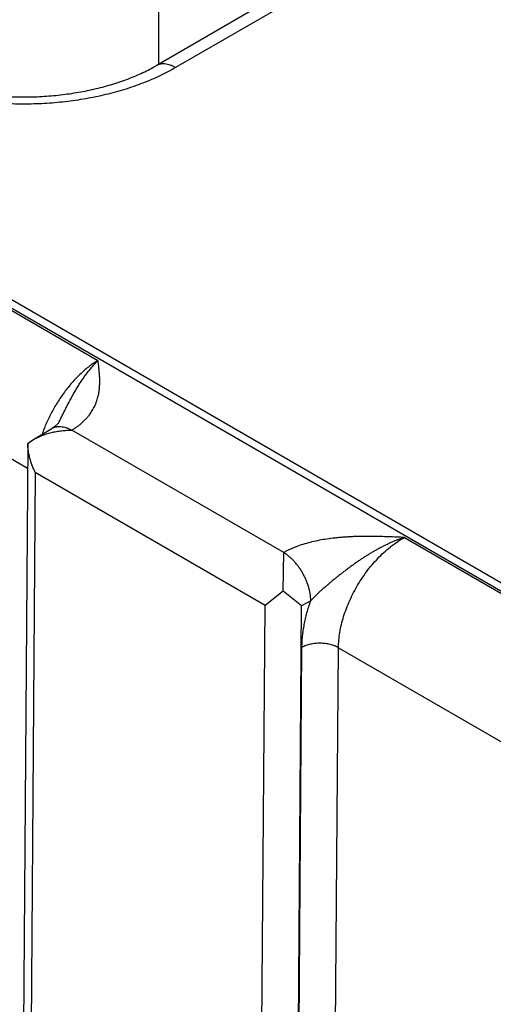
# Model space of a CAD drawing. Header units: inches. Extents: x 0 to 34, y 0 to 22.
# Tile 81 of 124: x 24.814 to 25.177, y 15.634 to 16.389. Entities that reach past the tile are written whole.
import ezdxf

# ---------------------------------------------------------------- set-up
doc = ezdxf.new("R2010")
doc.units = ezdxf.units.IN
doc.header["$LTSCALE"] = 1.87
doc.header["$MEASUREMENT"] = 0
doc.layers.get('0').update_dxf_attribs({"linetype": 'CONTINUOUS'})

msp = doc.modelspace()

# ---------------------------------------------------------------- linework, layer by layer
at = {"color": 7, "linetype": 'CONTINUOUS'}
for p, q in [((21.71096, 17.95587), (26.94226, 14.93538)), ((21.72047, 17.95681), (26.95177, 14.93633)), ((25.29822, 16.57303), (24.9185, 16.35379)), ((25.31322, 16.57155), (24.93351, 16.3523)), ((24.92058, 16.35499), (24.92058, 16.52326)), ((24.45158, 16.37171), (24.87396, 16.12783)), ((24.40098, 16.28711), (24.81991, 16.04523)), ((24.82396, 16.06683), (24.83852, 16.07554)), ((25.01651, 15.98046), (24.85396, 16.07432)), ((24.82005, 16.06406), (24.81646, 15.57806)), ((24.82006, 16.06414), (24.82396, 16.06683)), ((24.82581, 16.0418), (24.82232, 15.56989)), ((25.00224, 15.93993), (24.82581, 16.0418)), ((25.10919, 15.99201), (25.53157, 15.74813)), ((25.01621, 15.95088), (25.01651, 15.9804)), ((25.01621, 15.95088), (25.00224, 15.93993)), ((25.03028, 15.93957), (25.01621, 15.95088)), ((25.0373, 15.94348), (25.03028, 15.93957)), ((24.99863, 15.46809), (25.00224, 15.93993)), ((25.02667, 15.4678), (25.03028, 15.93957)), ((25.02719, 15.4681), (25.03055, 15.9077)), ((25.05522, 15.46782), (25.05859, 15.90742)), ((25.05859, 15.90742), (25.47752, 15.66553))]:
    msp.add_line(p, q, dxfattribs=at)
msp.add_lwpolyline([(24.84426, 16.08093), (24.84408, 16.0806), (24.84386, 16.08024), (24.84361, 16.07987), (24.84331, 16.07948), (24.84297, 16.07907), (24.84257, 16.07865), (24.84213, 16.07821), (24.84163, 16.07776), (24.84108, 16.0773), (24.84048, 16.07684), (24.83984, 16.07638), (24.83916, 16.07593), (24.83852, 16.07554)], dxfattribs=at)
for points, knots in [([(24.93351, 16.3523), (24.93157, 16.35118), (24.9276, 16.349), (24.92144, 16.34594), (24.91504, 16.34306), (24.90839, 16.34036), (24.90153, 16.33785), (24.89446, 16.33554), (24.88721, 16.33344), (24.87978, 16.33154), (24.8722, 16.32985), (24.86449, 16.32838), (24.85666, 16.32713), (24.84874, 16.32611), (24.84074, 16.3253), (24.82998, 16.32454), (24.81646, 16.32416), (24.80294, 16.32454), (24.79218, 16.3253), (24.78418, 16.32611), (24.77625, 16.32713), (24.76843, 16.32838), (24.76071, 16.32985), (24.75314, 16.33154), (24.74571, 16.33344), (24.73846, 16.33554), (24.73139, 16.33785), (24.72452, 16.34036), (24.71788, 16.34306), (24.71148, 16.34594), (24.70532, 16.349), (24.70135, 16.35118), (24.69941, 16.3523)], [0, 0, 0, 0, 0.027597, 0.055844, 0.084717, 0.114188, 0.144225, 0.174793, 0.205853, 0.237364, 0.269281, 0.301559, 0.334149, 0.367002, 0.400067, 0.433291, 0.5, 0.566709, 0.599933, 0.632998, 0.665851, 0.698441, 0.730719, 0.762636, 0.794147, 0.825207, 0.855775, 0.885812, 0.915283, 0.944156, 0.972403, 1, 1, 1, 1]), ([(24.71441, 16.35379), (24.71601, 16.35287), (24.71931, 16.35105), (24.72446, 16.3485), (24.72988, 16.34607), (24.73555, 16.34377), (24.74146, 16.34163), (24.74758, 16.33964), (24.7539, 16.33781), (24.7604, 16.33616), (24.76706, 16.33469), (24.77386, 16.3334), (24.78078, 16.3323), (24.78779, 16.3314), (24.79489, 16.33069), (24.80445, 16.33002), (24.81646, 16.32968), (24.82847, 16.33002), (24.83803, 16.33069), (24.84512, 16.3314), (24.85214, 16.3323), (24.85906, 16.3334), (24.86586, 16.33469), (24.87252, 16.33616), (24.87902, 16.33781), (24.88534, 16.33964), (24.89146, 16.34163), (24.89737, 16.34377), (24.90304, 16.34607), (24.90846, 16.3485), (24.9136, 16.35105), (24.9169, 16.35287), (24.9185, 16.35379)], [0, 0, 0, 0, 0.026154, 0.053279, 0.081317, 0.110207, 0.139886, 0.170291, 0.20136, 0.233027, 0.265227, 0.297895, 0.330965, 0.36437, 0.398044, 0.431919, 0.5, 0.568081, 0.601956, 0.63563, 0.669035, 0.702105, 0.734773, 0.766973, 0.79864, 0.829709, 0.860114, 0.889793, 0.918683, 0.946721, 0.973846, 1, 1, 1, 1]), ([(24.93351, 16.3523), (24.93283, 16.35269), (24.93148, 16.3534), (24.92942, 16.35424), (24.92739, 16.35483), (24.92543, 16.35516), (24.92383, 16.35522), (24.9226, 16.35513), (24.92172, 16.35499), (24.92087, 16.35479), (24.92005, 16.35452), (24.91925, 16.35419), (24.91875, 16.35393), (24.9185, 16.35379)], [0, 0, 0, 0, 0.148568, 0.289427, 0.422615, 0.548501, 0.667827, 0.72541, 0.781814, 0.837244, 0.891923, 0.946091, 1, 1, 1, 1]), ([(24.87396, 16.12783), (24.87284, 16.12715), (24.87061, 16.12571), (24.86732, 16.12332), (24.86407, 16.12069), (24.86087, 16.11783), (24.85772, 16.11475), (24.85465, 16.11147), (24.85167, 16.10799), (24.8488, 16.10434), (24.84604, 16.10054), (24.84341, 16.09659), (24.84092, 16.09253), (24.83858, 16.08837), (24.83641, 16.08412), (24.83442, 16.07981), (24.83261, 16.07546), (24.83152, 16.07252), (24.83101, 16.07105)], [0, 0, 0, 0, 0.05415, 0.110121, 0.167813, 0.227103, 0.28785, 0.349895, 0.413068, 0.477184, 0.542052, 0.607471, 0.673238, 0.739145, 0.804981, 0.870539, 0.935613, 1, 1, 1, 1]), ([(24.84426, 16.08093), (24.84483, 16.08207), (24.84597, 16.08434), (24.84767, 16.08775), (24.84936, 16.09113), (24.85107, 16.09447), (24.8528, 16.09776), (24.85428, 16.10046), (24.85548, 16.10258), (24.85638, 16.10415), (24.85729, 16.1057), (24.85822, 16.10722), (24.85915, 16.10872), (24.86009, 16.1102), (24.86104, 16.11165), (24.862, 16.11308), (24.86296, 16.11448), (24.86394, 16.11585), (24.86492, 16.11719), (24.86622, 16.11893), (24.86755, 16.12061), (24.8689, 16.12225), (24.8699, 16.12343), (24.87091, 16.12458), (24.87225, 16.12606), (24.87327, 16.12713), (24.87396, 16.12783)], [0, 0, 0, 0, 0.068622, 0.136902, 0.204748, 0.272068, 0.338771, 0.40474, 0.437411, 0.469855, 0.502066, 0.534033, 0.565732, 0.597143, 0.628254, 0.659057, 0.689542, 0.719698, 0.749503, 0.778936, 0.836664, 0.864945, 0.89282, 0.920268, 0.947282, 1, 1, 1, 1]), ([(24.85396, 16.07432), (24.85432, 16.07453), (24.85501, 16.07495), (24.85603, 16.07561), (24.85703, 16.07628), (24.85799, 16.07697), (24.85893, 16.07767), (24.86013, 16.07861), (24.86212, 16.08027), (24.86421, 16.0823), (24.86609, 16.08442), (24.86738, 16.08603), (24.86855, 16.08766), (24.86962, 16.08932), (24.87058, 16.091), (24.87144, 16.0927), (24.8722, 16.09441), (24.87287, 16.09613), (24.87345, 16.09787), (24.87394, 16.09962), (24.87435, 16.10137), (24.87468, 16.10313), (24.87493, 16.10489), (24.87512, 16.10665), (24.87525, 16.10842), (24.87534, 16.11077), (24.87532, 16.11372), (24.87513, 16.11725), (24.87481, 16.12078), (24.87441, 16.12431), (24.87411, 16.12665), (24.87396, 16.12783)], [0, 0, 0, 0, 0.020017, 0.03978, 0.059279, 0.078529, 0.097535, 0.116299, 0.153108, 0.223981, 0.258156, 0.291554, 0.324235, 0.356263, 0.387701, 0.418617, 0.449076, 0.479141, 0.508875, 0.538335, 0.567574, 0.596639, 0.625574, 0.654418, 0.683199, 0.711947, 0.76941, 0.826926, 0.884538, 0.942242, 1, 1, 1, 1]), ([(24.83852, 16.07554), (24.83877, 16.07569), (24.83928, 16.07597), (24.84009, 16.07632), (24.84093, 16.07661), (24.8418, 16.07683), (24.8427, 16.07698), (24.84395, 16.0771), (24.84558, 16.07707), (24.8476, 16.07678), (24.84967, 16.07621), (24.85178, 16.07539), (24.85317, 16.0747), (24.85386, 16.07431)], [0, 0, 0, 0, 0.054158, 0.108566, 0.16347, 0.219102, 0.27568, 0.333402, 0.452882, 0.578736, 0.711689, 0.852099, 1, 1, 1, 1]), ([(24.82396, 16.06683), (24.82504, 16.06748), (24.82729, 16.06868), (24.83081, 16.0702), (24.83448, 16.07147), (24.83826, 16.0725), (24.84212, 16.0733), (24.84538, 16.07378), (24.84801, 16.07405), (24.84999, 16.07419), (24.85198, 16.07429), (24.8533, 16.07431), (24.85397, 16.07431)], [0, 0, 0, 0, 0.120924, 0.243645, 0.367791, 0.493041, 0.619116, 0.745774, 0.809258, 0.872807, 0.936396, 1, 1, 1, 1]), ([(24.82581, 16.0418), (24.82538, 16.04267), (24.82455, 16.04443), (24.82345, 16.04714), (24.82248, 16.04989), (24.82165, 16.05269), (24.82098, 16.05552), (24.82047, 16.05838), (24.82015, 16.06126), (24.82006, 16.06318), (24.82006, 16.06414)], [0, 0, 0, 0, 0.125341, 0.250868, 0.37644, 0.501918, 0.627161, 0.752025, 0.876356, 1, 1, 1, 1]), ([(25.10919, 15.99201), (25.10716, 15.9921), (25.10309, 15.99227), (25.09698, 15.9925), (25.09087, 15.99268), (25.08476, 15.9928), (25.07864, 15.99281), (25.07354, 15.99272), (25.06947, 15.99257), (25.06642, 15.99242), (25.06338, 15.99223), (25.06035, 15.992), (25.05733, 15.99172), (25.05333, 15.99127), (25.04839, 15.99059), (25.04255, 15.98955), (25.03686, 15.98826), (25.03137, 15.98673), (25.02695, 15.98522), (25.02397, 15.98404), (25.02233, 15.98334), (25.02112, 15.9828), (25.01993, 15.98224), (25.01877, 15.98167), (25.01763, 15.98108), (25.01688, 15.98067), (25.01651, 15.98046)], [0, 0, 0, 0, 0.064622, 0.129264, 0.193941, 0.258655, 0.323387, 0.388097, 0.420423, 0.452714, 0.484955, 0.51713, 0.549219, 0.581201, 0.644741, 0.707526, 0.769292, 0.829745, 0.888563, 0.917261, 0.931414, 0.945428, 0.959302, 0.973027, 0.986593, 1, 1, 1, 1]), ([(25.10919, 15.99201), (25.10838, 15.99174), (25.10675, 15.99118), (25.10432, 15.99029), (25.1019, 15.98933), (25.09948, 15.9883), (25.09706, 15.98722), (25.09506, 15.98627), (25.09346, 15.98549), (25.09186, 15.98468), (25.08987, 15.98364), (25.08749, 15.98234), (25.08512, 15.98099), (25.08277, 15.9796), (25.08082, 15.9784), (25.07927, 15.97742), (25.07773, 15.97643), (25.0758, 15.97516), (25.07351, 15.97361), (25.07123, 15.97203), (25.06897, 15.97041), (25.06672, 15.96877), (25.06449, 15.9671), (25.06227, 15.96541), (25.06007, 15.96369), (25.05788, 15.96196), (25.05571, 15.96021), (25.05356, 15.95843), (25.05142, 15.95664), (25.0493, 15.95483), (25.04755, 15.95331), (25.04617, 15.95208), (25.04514, 15.95115), (25.04411, 15.95021), (25.0431, 15.94927), (25.0421, 15.94833), (25.0411, 15.94737), (25.04013, 15.94641), (25.03916, 15.94544), (25.03822, 15.94447), (25.0376, 15.94381), (25.0373, 15.94348)], [0, 0, 0, 0, 0.029372, 0.058981, 0.088813, 0.118861, 0.149121, 0.179582, 0.194883, 0.210229, 0.241049, 0.272034, 0.303168, 0.334435, 0.365822, 0.381556, 0.397315, 0.428901, 0.460565, 0.492294, 0.524077, 0.555902, 0.58776, 0.619642, 0.65154, 0.683447, 0.715357, 0.747263, 0.779155, 0.811022, 0.842847, 0.858736, 0.874605, 0.890448, 0.90626, 0.922034, 0.937761, 0.953433, 0.969038, 0.984566, 1, 1, 1, 1]), ([(25.05859, 15.90742), (25.0586, 15.90933), (25.0588, 15.91323), (25.05957, 15.91916), (25.06082, 15.92524), (25.06252, 15.93141), (25.06466, 15.93761), (25.06722, 15.94378), (25.07018, 15.94987), (25.07351, 15.95582), (25.07718, 15.96156), (25.08115, 15.96706), (25.08538, 15.97225), (25.08984, 15.97708), (25.09449, 15.98152), (25.09927, 15.98552), (25.10415, 15.98903), (25.10751, 15.99108), (25.10919, 15.99201)], [0, 0, 0, 0, 0.055899, 0.114223, 0.174746, 0.237187, 0.30122, 0.366485, 0.432593, 0.499144, 0.565724, 0.631921, 0.69733, 0.761563, 0.824255, 0.885075, 0.943734, 1, 1, 1, 1]), ([(25.0373, 15.94348), (25.0373, 15.9443), (25.03722, 15.94598), (25.03692, 15.94853), (25.03642, 15.95115), (25.03573, 15.95382), (25.03486, 15.9565), (25.03381, 15.95919), (25.0326, 15.96184), (25.03123, 15.96443), (25.02973, 15.96694), (25.02809, 15.96935), (25.02634, 15.97163), (25.0245, 15.97376), (25.02259, 15.97573), (25.02061, 15.9775), (25.0186, 15.97907), (25.01721, 15.97999), (25.01651, 15.9804)], [0, 0, 0, 0, 0.055916, 0.114368, 0.175102, 0.237812, 0.302147, 0.36772, 0.434122, 0.500926, 0.567698, 0.634004, 0.699419, 0.763536, 0.825974, 0.886388, 0.944477, 1, 1, 1, 1]), ([(25.03055, 15.9077), (25.03056, 15.90911), (25.03066, 15.91196), (25.031, 15.91629), (25.03155, 15.92069), (25.0323, 15.92517), (25.03325, 15.92971), (25.0344, 15.93428), (25.03574, 15.93889), (25.03676, 15.94195), (25.0373, 15.94348)], [0, 0, 0, 0, 0.115519, 0.23407, 0.355522, 0.479718, 0.606475, 0.735591, 0.866844, 1, 1, 1, 1]), ([(25.05859, 15.90742), (25.05812, 15.90769), (25.05714, 15.9082), (25.05558, 15.90887), (25.05392, 15.90945), (25.05217, 15.90994), (25.05035, 15.91032), (25.04847, 15.91061), (25.04655, 15.91079), (25.04462, 15.91086), (25.04268, 15.91083), (25.04076, 15.91069), (25.03888, 15.91044), (25.03704, 15.91009), (25.03528, 15.90964), (25.0336, 15.90909), (25.03202, 15.90846), (25.03103, 15.90796), (25.03055, 15.9077)], [0, 0, 0, 0, 0.055795, 0.11408, 0.174617, 0.237111, 0.301226, 0.366589, 0.432804, 0.49946, 0.566134, 0.632405, 0.697861, 0.762102, 0.824755, 0.885479, 0.943975, 1, 1, 1, 1])]:
    msp.add_open_spline(points, degree=3, knots=knots, dxfattribs=at)

doc.saveas('drawing.dxf')
